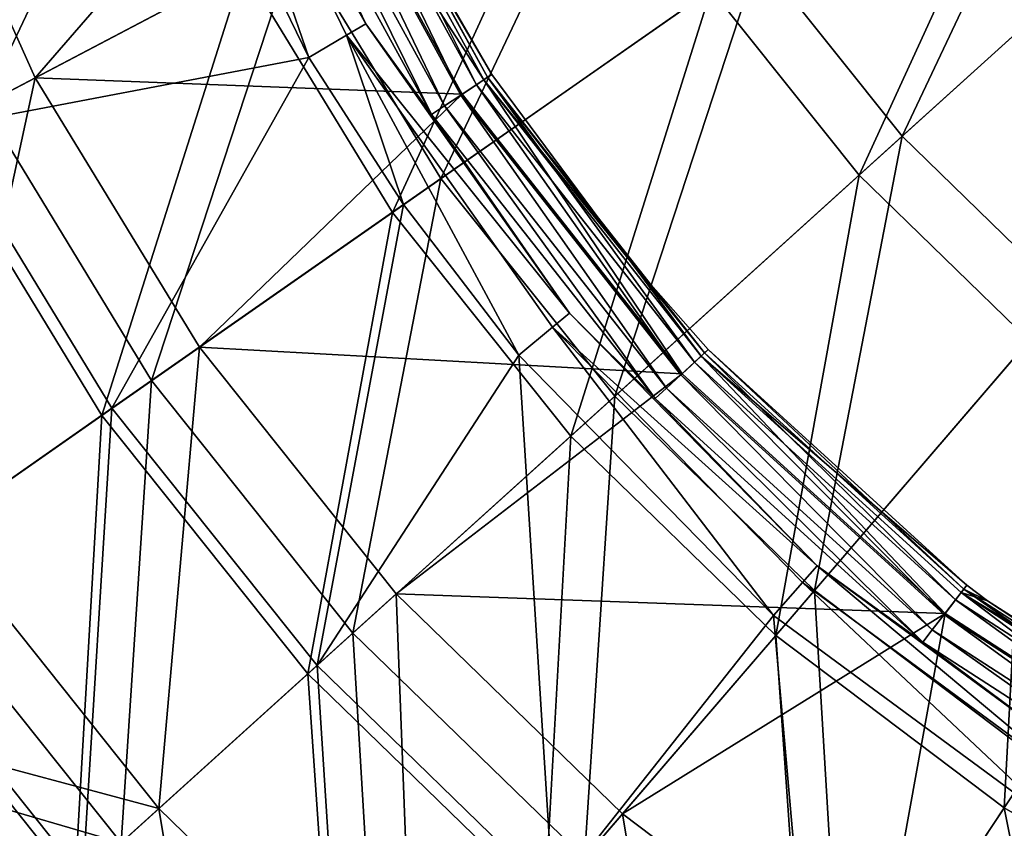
# Model space of a CAD drawing. Header units: millimetres. Extents: x 0 to 178, y -223 to 0.
# Tile 5 of 217: x 36 to 60, y -180 to -161. Entities that reach past the tile are written whole.
import ezdxf

# ---------------------------------------------------------------- set-up
doc = ezdxf.new("R2010")
doc.units = ezdxf.units.MM
doc.header["$LTSCALE"] = 25.4
doc.layers.get('0').update_dxf_attribs({"true_color": 0xff5454})

# ---------------------------------------------------------------- blocks, each defined once
blk = doc.blocks.new('VETRO-I-9132.STL#1')
at = {"color": 250, "true_color": 0x262626}
mesh = blk.add_polyface(dxfattribs=at)
corners = [(70.779, 107.882, -226.605), (71.218, 99.794, -226.605), (70.708, 105.177, -226.605), (71.067, 110.572, -226.605), (72.288, 115.84, -226.605), (72.585, 94.562, -226.605), (74.337, 120.844, -226.605), (74.774, 89.618, -226.605), (77.163, 125.454, -226.605), (77.728, 85.089, -226.605), (80.692, 129.551, -226.605), (81.37, 81.092, -226.605), (84.832, 133.029, -226.605), (85.606, 77.731, -226.605), (89.477, 135.798, -226.605), (90.326, 75.093, -226.605), (94.505, 137.786, -226.605), (95.408, 73.247, -226.605), (99.787, 138.941, -226.605), (100.721, 72.239, -226.605), (105.187, 139.235, -226.605), (106.126, 72.097, -226.605), (110.563, 138.658, -226.605), (111.484, 72.824, -226.605), (115.777, 137.226, -226.605), (116.656, 74.401, -226.605), (120.694, 134.977, -226.605), (121.509, 76.787, -226.605), (125.187, 131.968, -226.605), (125.915, 79.921, -226.605), (129.139, 128.277, -226.605), (129.762, 83.72, -226.605), (132.447, 124, -226.605), (132.95, 88.088, -226.605), (135.027, 119.248, -226.605), (135.395, 92.911, -226.605), (136.811, 114.143, -226.605), (137.036, 98.063, -226.605), (137.753, 108.819, -226.605), (137.828, 103.412, -226.605)]
mesh.append_faces([[corners[k] for k in face] for face in [(0, 1, 2), (37, 38, 39)]], dxfattribs={"vtx0": -1, "color": 250})
mesh.append_faces([[corners[k] for k in face] for face in [(1, 4, 5), (5, 6, 7), (7, 8, 9), (9, 10, 11), (11, 12, 13), (13, 14, 15), (15, 16, 17), (17, 18, 19), (19, 20, 21), (21, 22, 23), (23, 24, 25), (25, 26, 27), (27, 28, 29), (29, 30, 31), (31, 32, 33), (33, 34, 35), (35, 36, 37)]], dxfattribs={"vtx0": -1, "vtx1": -1, "color": 250})
mesh.append_faces([[corners[k] for k in face] for face in [(1, 0, 3), (1, 3, 4), (5, 4, 6), (7, 6, 8), (9, 8, 10), (11, 10, 12), (13, 12, 14), (15, 14, 16), (17, 16, 18), (19, 18, 20), (21, 20, 22), (23, 22, 24), (25, 24, 26), (27, 26, 28), (29, 28, 30), (31, 30, 32), (33, 32, 34), (35, 34, 36), (37, 36, 38)]], dxfattribs={"vtx0": -1, "vtx2": -1, "color": 250})
at = {"color": 35, "true_color": 0x816c61}
mesh = blk.add_polyface(dxfattribs=at)
corners = [(55.172, 87.221, -240.541), (50.483, 77.321, -247.617), (47.357, 84.29, -247.617), (57.869, 81.208, -240.541)]
mesh.append_faces([[corners[k] for k in face] for face in [(0, 1, 2), (1, 0, 3)]], dxfattribs={"vtx0": -1, "color": 35})
mesh = blk.add_polyface(dxfattribs=at)
corners = [(49.214, 76.653, -246.448), (53.86, 86.729, -239.288), (46.014, 83.786, -246.448), (56.629, 80.556, -239.288)]
mesh.append_faces([[corners[k] for k in face] for face in [(0, 1, 2), (1, 0, 3)]], dxfattribs={"vtx0": -1, "color": 35})
mesh = blk.add_polyface(dxfattribs=at)
corners = [(55.375, 86.574, -383.128), (59.521, 79.239, -384.578), (59.068, 78.972, -383.128), (55.865, 86.765, -384.578)]
mesh.append_faces([[corners[k] for k in face] for face in [(0, 1, 2), (1, 0, 3)]], dxfattribs={"vtx0": -1, "color": 35})
mesh = blk.add_polyface(dxfattribs=at)
corners = [(55.865, 86.765, -384.578), (56.965, 84.602, -385.009), (59.521, 79.239, -384.578)]
mesh.append_faces([[corners[k] for k in face] for face in [(0, 1, 2)]], dxfattribs={"color": 35})
mesh = blk.add_polyface(dxfattribs=at)
corners = [(55.375, 86.574, -383.128), (58.176, 78.446, -381.985), (54.41, 86.198, -381.985), (59.068, 78.972, -383.128)]
mesh.append_faces([[corners[k] for k in face] for face in [(0, 1, 2), (1, 0, 3)]], dxfattribs={"vtx0": -1, "color": 35})
mesh = blk.add_polyface(dxfattribs=at)
corners = [(76.876, 86.472, -229.783), (72.2, 76.58, -234.565), (68.81, 80.833, -234.565), (79.496, 83.186, -229.783)]
mesh.append_faces([[corners[k] for k in face] for face in [(0, 1, 2), (1, 0, 3)]], dxfattribs={"vtx0": -1, "color": 35})
mesh = blk.add_polyface(dxfattribs=at)
corners = [(54.41, 86.198, -381.985), (49.472, 76.789, -374.863), (46.287, 83.889, -374.863)]
mesh.append_faces([[corners[k] for k in face] for face in [(0, 1, 2)]], dxfattribs={"color": 35})
mesh = blk.add_polyface(dxfattribs=at)
corners = [(58.176, 78.446, -381.985), (49.472, 76.789, -374.863), (54.41, 86.198, -381.985)]
mesh.append_faces([[corners[k] for k in face] for face in [(0, 1, 2)]], dxfattribs={"color": 35})
mesh = blk.add_polyface(dxfattribs=at)
corners = [(71.186, 75.662, -233.217), (75.784, 85.709, -228.327), (67.689, 80.049, -233.217), (78.508, 82.291, -228.327)]
mesh.append_faces([[corners[k] for k in face] for face in [(0, 1, 2), (1, 0, 3)]], dxfattribs={"vtx0": -1, "color": 35})
mesh = blk.add_polyface(dxfattribs=at)
corners = [(65.98, 85.477, -234.565), (61.298, 75.581, -240.541), (57.869, 81.208, -240.541), (68.81, 80.833, -234.565)]
mesh.append_faces([[corners[k] for k in face] for face in [(0, 1, 2), (1, 0, 3)]], dxfattribs={"vtx0": -1, "color": 35})
mesh = blk.add_polyface(dxfattribs=at)
corners = [(62.312, 77.915, -382.286), (57.756, 84.953, -381.573), (61.797, 77.574, -381.573), (58.32, 85.204, -382.286)]
mesh.append_faces([[corners[k] for k in face] for face in [(0, 1, 2), (1, 0, 3)]], dxfattribs={"vtx0": -1, "color": 35})
mesh = blk.add_polyface(dxfattribs=at)
corners = [(58.418, 85.248, -384.886), (62.136, 77.798, -385.23), (58.128, 85.119, -385.23), (62.402, 77.974, -384.886)]
mesh.append_faces([[corners[k] for k in face] for face in [(0, 1, 2), (1, 0, 3)]], dxfattribs={"vtx0": -1, "color": 35})
mesh = blk.add_polyface(dxfattribs=at)
corners = [(58.32, 85.204, -382.286), (62.312, 77.915, -382.286), (62.498, 78.037, -383.202)]
mesh.append_faces([[corners[k] for k in face] for face in [(0, 1, 2)]], dxfattribs={"color": 35})
mesh = blk.add_polyface(dxfattribs=at)
corners = [(58.32, 85.204, -382.286), (62.498, 78.037, -383.202), (59.438, 83.352, -383.202)]
mesh.append_faces([[corners[k] for k in face] for face in [(0, 1, 2)]], dxfattribs={"color": 35})
mesh = blk.add_polyface(dxfattribs=at)
corners = [(58.418, 85.248, -384.886), (59.438, 83.352, -384.433), (62.402, 77.974, -384.886)]
mesh.append_faces([[corners[k] for k in face] for face in [(0, 1, 2)]], dxfattribs={"color": 35})
mesh = blk.add_polyface(dxfattribs=at)
corners = [(58.128, 85.119, -385.23), (61.766, 77.554, -385.38), (57.722, 84.938, -385.38), (62.136, 77.798, -385.23)]
mesh.append_faces([[corners[k] for k in face] for face in [(0, 1, 2), (1, 0, 3)]], dxfattribs={"vtx0": -1, "color": 35})
mesh = blk.add_polyface(dxfattribs=at)
corners = [(45.008, 74.44, -366.778), (48.651, 84.775, -374.68), (41.564, 82.118, -366.778), (51.705, 77.965, -374.68)]
mesh.append_faces([[corners[k] for k in face] for face in [(0, 1, 2), (1, 0, 3)]], dxfattribs={"vtx0": -1, "color": 35})
mesh = blk.add_polyface(dxfattribs=at)
corners = [(57.756, 84.953, -381.573), (48.651, 84.775, -374.68), (51.705, 77.965, -374.68)]
mesh.append_faces([[corners[k] for k in face] for face in [(0, 1, 2)]], dxfattribs={"color": 35})
mesh = blk.add_polyface(dxfattribs=at)
corners = [(61.797, 77.574, -381.573), (57.756, 84.953, -381.573), (51.705, 77.965, -374.68)]
mesh.append_faces([[corners[k] for k in face] for face in [(0, 1, 2)]], dxfattribs={"color": 35})
mesh = blk.add_polyface(dxfattribs=at)
corners = [(60.149, 74.778, -239.288), (64.769, 84.84, -233.217), (56.629, 80.556, -239.288), (67.689, 80.049, -233.217)]
mesh.append_faces([[corners[k] for k in face] for face in [(0, 1, 2), (1, 0, 3)]], dxfattribs={"vtx0": -1, "color": 35})
mesh = blk.add_polyface(dxfattribs=at)
corners = [(57.301, 84.751, -385.3), (61.075, 77.097, -385.009), (56.965, 84.602, -385.009), (61.381, 77.3, -385.3)]
mesh.append_faces([[corners[k] for k in face] for face in [(0, 1, 2), (1, 0, 3)]], dxfattribs={"vtx0": -1, "color": 35})
mesh = blk.add_polyface(dxfattribs=at)
corners = [(57.722, 84.938, -385.38), (61.381, 77.3, -385.3), (57.301, 84.751, -385.3), (61.766, 77.554, -385.38)]
mesh.append_faces([[corners[k] for k in face] for face in [(0, 1, 2), (1, 0, 3)]], dxfattribs={"vtx0": -1, "color": 35})
mesh = blk.add_polyface(dxfattribs=at)
corners = [(56.965, 84.602, -385.009), (61.075, 77.097, -385.009), (59.521, 79.239, -384.578)]
mesh.append_faces([[corners[k] for k in face] for face in [(0, 1, 2)]], dxfattribs={"color": 35})
mesh = blk.add_polyface(dxfattribs=at)
corners = [(59.438, 83.352, -384.433), (62.498, 78.037, -384.433), (62.402, 77.974, -384.886)]
mesh.append_faces([[corners[k] for k in face] for face in [(0, 1, 2)]], dxfattribs={"color": 35})
mesh = blk.add_polyface(dxfattribs=at)
corners = [(59.438, 83.352, -384.433), (62.498, 78.037, -383.202), (62.498, 78.037, -384.433), (59.438, 83.352, -383.202)]
mesh.append_faces([[corners[k] for k in face] for face in [(0, 1, 2), (1, 0, 3)]], dxfattribs={"vtx0": -1, "color": 35})
mesh = blk.add_polyface(dxfattribs=at)
corners = [(79.496, 83.186, -229.783), (76.096, 72.786, -234.565), (72.2, 76.58, -234.565), (82.507, 80.254, -229.783)]
mesh.append_faces([[corners[k] for k in face] for face in [(0, 1, 2), (1, 0, 3)]], dxfattribs={"vtx0": -1, "color": 35})
mesh = blk.add_polyface(dxfattribs=at)
corners = [(75.205, 71.747, -233.217), (78.508, 82.291, -228.327), (71.186, 75.662, -233.217), (81.638, 79.243, -228.327)]
mesh.append_faces([[corners[k] for k in face] for face in [(0, 1, 2), (1, 0, 3)]], dxfattribs={"vtx0": -1, "color": 35})
mesh = blk.add_polyface(dxfattribs=at)
corners = [(57.869, 81.208, -240.541), (54.458, 70.799, -247.617), (50.483, 77.321, -247.617), (61.298, 75.581, -240.541)]
mesh.append_faces([[corners[k] for k in face] for face in [(0, 1, 2), (1, 0, 3)]], dxfattribs={"vtx0": -1, "color": 35})
mesh = blk.add_polyface(dxfattribs=at)
corners = [(68.81, 80.833, -234.565), (65.405, 70.428, -240.541), (61.298, 75.581, -240.541), (72.2, 76.58, -234.565)]
mesh.append_faces([[corners[k] for k in face] for face in [(0, 1, 2), (1, 0, 3)]], dxfattribs={"vtx0": -1, "color": 35})
mesh = blk.add_polyface(dxfattribs=at)
corners = [(53.282, 69.977, -246.448), (56.629, 80.556, -239.288), (49.214, 76.653, -246.448), (60.149, 74.778, -239.288)]
mesh.append_faces([[corners[k] for k in face] for face in [(0, 1, 2), (1, 0, 3)]], dxfattribs={"vtx0": -1, "color": 35})
mesh = blk.add_polyface(dxfattribs=at)
corners = [(64.366, 69.488, -239.288), (67.689, 80.049, -233.217), (60.149, 74.778, -239.288), (71.186, 75.662, -233.217)]
mesh.append_faces([[corners[k] for k in face] for face in [(0, 1, 2), (1, 0, 3)]], dxfattribs={"vtx0": -1, "color": 35})
mesh = blk.add_polyface(dxfattribs=at)
corners = [(59.068, 78.972, -383.128), (64.337, 72.398, -384.578), (63.932, 72.061, -383.128), (59.521, 79.239, -384.578)]
mesh.append_faces([[corners[k] for k in face] for face in [(0, 1, 2), (1, 0, 3)]], dxfattribs={"vtx0": -1, "color": 35})
mesh = blk.add_polyface(dxfattribs=at)
corners = [(59.521, 79.239, -384.578), (61.075, 77.097, -385.009), (64.337, 72.398, -384.578)]
mesh.append_faces([[corners[k] for k in face] for face in [(0, 1, 2)]], dxfattribs={"color": 35})
mesh = blk.add_polyface(dxfattribs=at)
corners = [(60.415, 74.964, -381.985), (58.176, 78.446, -381.985), (59.068, 78.972, -383.128)]
mesh.append_faces([[corners[k] for k in face] for face in [(0, 1, 2)]], dxfattribs={"color": 35})
mesh = blk.add_polyface(dxfattribs=at)
corners = [(63.932, 72.061, -383.128), (63.136, 71.399, -381.985), (59.068, 78.972, -383.128)]
mesh.append_faces([[corners[k] for k in face] for face in [(0, 1, 2)]], dxfattribs={"color": 35})
mesh = blk.add_polyface(dxfattribs=at)
corners = [(63.136, 71.399, -381.985), (60.415, 74.964, -381.985), (59.068, 78.972, -383.128)]
mesh.append_faces([[corners[k] for k in face] for face in [(0, 1, 2)]], dxfattribs={"color": 35})
mesh = blk.add_polyface(dxfattribs=at)
corners = [(58.176, 78.446, -381.985), (53.521, 70.144, -374.863), (49.472, 76.789, -374.863)]
mesh.append_faces([[corners[k] for k in face] for face in [(0, 1, 2)]], dxfattribs={"color": 35})
mesh = blk.add_polyface(dxfattribs=at)
corners = [(60.415, 74.964, -381.985), (53.521, 70.144, -374.863), (58.176, 78.446, -381.985)]
mesh.append_faces([[corners[k] for k in face] for face in [(0, 1, 2)]], dxfattribs={"color": 35})
mesh = blk.add_polyface(dxfattribs=at)
corners = [(62.498, 78.037, -383.202), (62.312, 77.915, -382.286), (65.789, 73.606, -383.202)]
mesh.append_faces([[corners[k] for k in face] for face in [(0, 1, 2)]], dxfattribs={"color": 35})
mesh = blk.add_polyface(dxfattribs=at)
corners = [(62.498, 78.037, -384.433), (65.789, 73.606, -384.433), (62.402, 77.974, -384.886)]
mesh.append_faces([[corners[k] for k in face] for face in [(0, 1, 2)]], dxfattribs={"color": 35})
mesh = blk.add_polyface(dxfattribs=at)
corners = [(62.498, 78.037, -384.433), (65.789, 73.606, -383.202), (65.789, 73.606, -384.433), (62.498, 78.037, -383.202)]
mesh.append_faces([[corners[k] for k in face] for face in [(0, 1, 2), (1, 0, 3)]], dxfattribs={"vtx0": -1, "color": 35})
mesh = blk.add_polyface(dxfattribs=at)
corners = [(49.387, 67.254, -366.778), (51.705, 77.965, -374.68), (45.008, 74.44, -366.778), (55.59, 71.591, -374.68)]
mesh.append_faces([[corners[k] for k in face] for face in [(0, 1, 2), (1, 0, 3)]], dxfattribs={"vtx0": -1, "color": 35})
mesh = blk.add_polyface(dxfattribs=at)
corners = [(61.797, 77.574, -381.573), (51.705, 77.965, -374.68), (55.59, 71.591, -374.68)]
mesh.append_faces([[corners[k] for k in face] for face in [(0, 1, 2)]], dxfattribs={"color": 35})
mesh = blk.add_polyface(dxfattribs=at)
corners = [(62.136, 77.798, -385.23), (66.97, 70.936, -385.38), (61.766, 77.554, -385.38), (67.295, 71.238, -385.23)]
mesh.append_faces([[corners[k] for k in face] for face in [(0, 1, 2), (1, 0, 3)]], dxfattribs={"vtx0": -1, "color": 35})
mesh = blk.add_polyface(dxfattribs=at)
corners = [(66.997, 70.961, -381.573), (62.312, 77.915, -382.286), (61.797, 77.574, -381.573), (67.45, 71.381, -382.286)]
mesh.append_faces([[corners[k] for k in face] for face in [(0, 1, 2), (1, 0, 3)]], dxfattribs={"vtx0": -1, "color": 35})
mesh = blk.add_polyface(dxfattribs=at)
corners = [(62.402, 77.974, -384.886), (67.295, 71.238, -385.23), (62.136, 77.798, -385.23), (67.528, 71.454, -384.886)]
mesh.append_faces([[corners[k] for k in face] for face in [(0, 1, 2), (1, 0, 3)]], dxfattribs={"vtx0": -1, "color": 35})
mesh = blk.add_polyface(dxfattribs=at)
corners = [(62.312, 77.915, -382.286), (67.45, 71.381, -382.286), (65.789, 73.606, -383.202)]
mesh.append_faces([[corners[k] for k in face] for face in [(0, 1, 2)]], dxfattribs={"color": 35})
mesh = blk.add_polyface(dxfattribs=at)
corners = [(62.402, 77.974, -384.886), (65.789, 73.606, -384.433), (67.528, 71.454, -384.886)]
mesh.append_faces([[corners[k] for k in face] for face in [(0, 1, 2)]], dxfattribs={"color": 35})
mesh = blk.add_polyface(dxfattribs=at)
corners = [(66.997, 70.961, -381.573), (61.797, 77.574, -381.573), (55.59, 71.591, -374.68)]
mesh.append_faces([[corners[k] for k in face] for face in [(0, 1, 2)]], dxfattribs={"color": 35})
mesh = blk.add_polyface(dxfattribs=at)
corners = [(61.766, 77.554, -385.38), (66.632, 70.622, -385.3), (61.381, 77.3, -385.3), (66.97, 70.936, -385.38)]
mesh.append_faces([[corners[k] for k in face] for face in [(0, 1, 2), (1, 0, 3)]], dxfattribs={"vtx0": -1, "color": 35})
mesh = blk.add_polyface(dxfattribs=at)
corners = [(50.483, 77.321, -247.617), (48.397, 66.562, -255.681), (43.939, 73.877, -255.681), (54.458, 70.799, -247.617)]
mesh.append_faces([[corners[k] for k in face] for face in [(0, 1, 2), (1, 0, 3)]], dxfattribs={"vtx0": -1, "color": 35})
mesh = blk.add_polyface(dxfattribs=at)
corners = [(61.381, 77.3, -385.3), (66.364, 70.372, -385.009), (61.075, 77.097, -385.009), (66.632, 70.622, -385.3)]
mesh.append_faces([[corners[k] for k in face] for face in [(0, 1, 2), (1, 0, 3)]], dxfattribs={"vtx0": -1, "color": 35})
mesh = blk.add_polyface(dxfattribs=at)
corners = [(66.364, 70.372, -385.009), (64.337, 72.398, -384.578), (61.075, 77.097, -385.009)]
mesh.append_faces([[corners[k] for k in face] for face in [(0, 1, 2)]], dxfattribs={"color": 35})
mesh = blk.add_polyface(dxfattribs=at)
corners = [(47.191, 65.719, -254.588), (49.214, 76.653, -246.448), (42.637, 73.192, -254.588), (53.282, 69.977, -246.448)]
mesh.append_faces([[corners[k] for k in face] for face in [(0, 1, 2), (1, 0, 3)]], dxfattribs={"vtx0": -1, "color": 35})
mesh = blk.add_polyface(dxfattribs=at)
corners = [(49.472, 76.789, -374.863), (47.4, 65.865, -366.758), (42.862, 73.311, -366.758), (53.521, 70.144, -374.863)]
mesh.append_faces([[corners[k] for k in face] for face in [(0, 1, 2), (1, 0, 3)]], dxfattribs={"vtx0": -1, "color": 35})
mesh = blk.add_polyface(dxfattribs=at)
corners = [(72.2, 76.58, -234.565), (70.126, 65.831, -240.541), (65.405, 70.428, -240.541), (76.096, 72.786, -234.565)]
mesh.append_faces([[corners[k] for k in face] for face in [(0, 1, 2), (1, 0, 3)]], dxfattribs={"vtx0": -1, "color": 35})
mesh = blk.add_polyface(dxfattribs=at)
corners = [(69.213, 64.767, -239.288), (71.186, 75.662, -233.217), (64.366, 69.488, -239.288), (75.205, 71.747, -233.217)]
mesh.append_faces([[corners[k] for k in face] for face in [(0, 1, 2), (1, 0, 3)]], dxfattribs={"vtx0": -1, "color": 35})
mesh = blk.add_polyface(dxfattribs=at)
corners = [(61.298, 75.581, -240.541), (59.218, 64.827, -247.617), (54.458, 70.799, -247.617), (65.405, 70.428, -240.541)]
mesh.append_faces([[corners[k] for k in face] for face in [(0, 1, 2), (1, 0, 3)]], dxfattribs={"vtx0": -1, "color": 35})
mesh = blk.add_polyface(dxfattribs=at)
corners = [(60.415, 74.964, -381.985), (58.371, 64.059, -374.863), (53.521, 70.144, -374.863)]
mesh.append_faces([[corners[k] for k in face] for face in [(0, 1, 2)]], dxfattribs={"color": 35})
mesh = blk.add_polyface(dxfattribs=at)
corners = [(63.136, 71.399, -381.985), (58.371, 64.059, -374.863), (60.415, 74.964, -381.985)]
mesh.append_faces([[corners[k] for k in face] for face in [(0, 1, 2)]], dxfattribs={"color": 35})
mesh = blk.add_polyface(dxfattribs=at)
corners = [(58.155, 63.864, -246.448), (60.149, 74.778, -239.288), (53.282, 69.977, -246.448), (64.366, 69.488, -239.288)]
mesh.append_faces([[corners[k] for k in face] for face in [(0, 1, 2), (1, 0, 3)]], dxfattribs={"vtx0": -1, "color": 35})
mesh = blk.add_polyface(dxfattribs=at)
corners = [(65.789, 73.606, -384.433), (67.612, 71.533, -384.433), (67.528, 71.454, -384.886)]
mesh.append_faces([[corners[k] for k in face] for face in [(0, 1, 2)]], dxfattribs={"color": 35})
mesh = blk.add_polyface(dxfattribs=at)
corners = [(65.789, 73.606, -384.433), (67.612, 71.533, -383.202), (67.612, 71.533, -384.433), (65.789, 73.606, -383.202)]
mesh.append_faces([[corners[k] for k in face] for face in [(0, 1, 2), (1, 0, 3)]], dxfattribs={"vtx0": -1, "color": 35})
mesh = blk.add_polyface(dxfattribs=at)
corners = [(65.789, 73.606, -383.202), (67.45, 71.381, -382.286), (67.612, 71.533, -383.202)]
mesh.append_faces([[corners[k] for k in face] for face in [(0, 1, 2)]], dxfattribs={"color": 35})
mesh = blk.add_polyface(dxfattribs=at)
corners = [(76.096, 72.786, -234.565), (75.386, 61.861, -240.541), (70.126, 65.831, -240.541), (80.437, 69.51, -234.565)]
mesh.append_faces([[corners[k] for k in face] for face in [(0, 1, 2), (1, 0, 3)]], dxfattribs={"vtx0": -1, "color": 35})
mesh = blk.add_polyface(dxfattribs=at)
corners = [(63.932, 72.061, -383.128), (70.188, 66.417, -384.578), (69.843, 66.02, -383.128), (64.337, 72.398, -384.578)]
mesh.append_faces([[corners[k] for k in face] for face in [(0, 1, 2), (1, 0, 3)]], dxfattribs={"vtx0": -1, "color": 35})
mesh = blk.add_polyface(dxfattribs=at)
corners = [(64.337, 72.398, -384.578), (66.364, 70.372, -385.009), (70.188, 66.417, -384.578)]
mesh.append_faces([[corners[k] for k in face] for face in [(0, 1, 2)]], dxfattribs={"color": 35})
mesh = blk.add_polyface(dxfattribs=at)
corners = [(63.932, 72.061, -383.128), (69.163, 65.239, -381.985), (63.136, 71.399, -381.985), (69.843, 66.02, -383.128)]
mesh.append_faces([[corners[k] for k in face] for face in [(0, 1, 2), (1, 0, 3)]], dxfattribs={"vtx0": -1, "color": 35})
mesh = blk.add_polyface(dxfattribs=at)
corners = [(74.614, 60.692, -239.288), (75.205, 71.747, -233.217), (69.213, 64.767, -239.288), (79.683, 68.368, -233.217)]
mesh.append_faces([[corners[k] for k in face] for face in [(0, 1, 2), (1, 0, 3)]], dxfattribs={"vtx0": -1, "color": 35})
mesh = blk.add_polyface(dxfattribs=at)
corners = [(54.632, 60.674, -366.778), (55.59, 71.591, -374.68), (49.387, 67.254, -366.778), (60.242, 65.754, -374.68)]
mesh.append_faces([[corners[k] for k in face] for face in [(0, 1, 2), (1, 0, 3)]], dxfattribs={"vtx0": -1, "color": 35})
mesh = blk.add_polyface(dxfattribs=at)
corners = [(66.997, 70.961, -381.573), (55.59, 71.591, -374.68), (60.242, 65.754, -374.68)]
mesh.append_faces([[corners[k] for k in face] for face in [(0, 1, 2)]], dxfattribs={"color": 35})
mesh = blk.add_polyface(dxfattribs=at)
corners = [(67.45, 71.381, -382.286), (73.728, 65.959, -383.202), (67.612, 71.533, -383.202), (73.592, 65.783, -382.286)]
mesh.append_faces([[corners[k] for k in face] for face in [(0, 1, 2), (1, 0, 3)]], dxfattribs={"vtx0": -1, "color": 35})
mesh = blk.add_polyface(dxfattribs=at)
corners = [(67.612, 71.533, -384.433), (73.657, 65.867, -384.886), (67.528, 71.454, -384.886), (73.728, 65.959, -384.433)]
mesh.append_faces([[corners[k] for k in face] for face in [(0, 1, 2), (1, 0, 3)]], dxfattribs={"vtx0": -1, "color": 35})
mesh = blk.add_polyface(dxfattribs=at)
corners = [(67.612, 71.533, -383.202), (73.728, 65.959, -384.433), (67.612, 71.533, -384.433), (73.728, 65.959, -383.202)]
mesh.append_faces([[corners[k] for k in face] for face in [(0, 1, 2), (1, 0, 3)]], dxfattribs={"vtx0": -1, "color": 35})
mesh = blk.add_polyface(dxfattribs=at)
corners = [(63.945, 58.63, -374.863), (58.371, 64.059, -374.863), (63.136, 71.399, -381.985)]
mesh.append_faces([[corners[k] for k in face] for face in [(0, 1, 2)]], dxfattribs={"color": 35})
mesh = blk.add_polyface(dxfattribs=at)
corners = [(69.163, 65.239, -381.985), (63.945, 58.63, -374.863), (63.136, 71.399, -381.985)]
mesh.append_faces([[corners[k] for k in face] for face in [(0, 1, 2)]], dxfattribs={"color": 35})
mesh = blk.add_polyface(dxfattribs=at)
corners = [(67.295, 71.238, -385.23), (73.193, 65.264, -385.38), (66.97, 70.936, -385.38), (73.463, 65.616, -385.23)]
mesh.append_faces([[corners[k] for k in face] for face in [(0, 1, 2), (1, 0, 3)]], dxfattribs={"vtx0": -1, "color": 35})
mesh = blk.add_polyface(dxfattribs=at)
corners = [(73.215, 65.293, -381.573), (67.45, 71.381, -382.286), (66.997, 70.961, -381.573), (73.592, 65.783, -382.286)]
mesh.append_faces([[corners[k] for k in face] for face in [(0, 1, 2), (1, 0, 3)]], dxfattribs={"vtx0": -1, "color": 35})
mesh = blk.add_polyface(dxfattribs=at)
corners = [(67.528, 71.454, -384.886), (73.463, 65.616, -385.23), (67.295, 71.238, -385.23), (73.657, 65.867, -384.886)]
mesh.append_faces([[corners[k] for k in face] for face in [(0, 1, 2), (1, 0, 3)]], dxfattribs={"vtx0": -1, "color": 35})
mesh = blk.add_polyface(dxfattribs=at)
corners = [(54.458, 70.799, -247.617), (53.737, 59.863, -255.681), (48.397, 66.562, -255.681), (59.218, 64.827, -247.617)]
mesh.append_faces([[corners[k] for k in face] for face in [(0, 1, 2), (1, 0, 3)]], dxfattribs={"vtx0": -1, "color": 35})
mesh = blk.add_polyface(dxfattribs=at)
corners = [(73.215, 65.293, -381.573), (66.997, 70.961, -381.573), (60.242, 65.754, -374.68)]
mesh.append_faces([[corners[k] for k in face] for face in [(0, 1, 2)]], dxfattribs={"color": 35})
mesh = blk.add_polyface(dxfattribs=at)
corners = [(66.97, 70.936, -385.38), (72.911, 64.899, -385.3), (66.632, 70.622, -385.3), (73.193, 65.264, -385.38)]
mesh.append_faces([[corners[k] for k in face] for face in [(0, 1, 2), (1, 0, 3)]], dxfattribs={"vtx0": -1, "color": 35})
mesh = blk.add_polyface(dxfattribs=at)
corners = [(66.632, 70.622, -385.3), (72.687, 64.608, -385.009), (66.364, 70.372, -385.009), (72.911, 64.899, -385.3)]
mesh.append_faces([[corners[k] for k in face] for face in [(0, 1, 2), (1, 0, 3)]], dxfattribs={"vtx0": -1, "color": 35})
mesh = blk.add_polyface(dxfattribs=at)
corners = [(65.405, 70.428, -240.541), (64.69, 59.498, -247.617), (59.218, 64.827, -247.617), (70.126, 65.831, -240.541)]
mesh.append_faces([[corners[k] for k in face] for face in [(0, 1, 2), (1, 0, 3)]], dxfattribs={"vtx0": -1, "color": 35})
mesh = blk.add_polyface(dxfattribs=at)
corners = [(72.687, 64.608, -385.009), (70.188, 66.417, -384.578), (66.364, 70.372, -385.009)]
mesh.append_faces([[corners[k] for k in face] for face in [(0, 1, 2)]], dxfattribs={"color": 35})
mesh = blk.add_polyface(dxfattribs=at)
corners = [(53.521, 70.144, -374.863), (52.834, 59.047, -366.758), (47.4, 65.865, -366.758), (58.371, 64.059, -374.863)]
mesh.append_faces([[corners[k] for k in face] for face in [(0, 1, 2), (1, 0, 3)]], dxfattribs={"vtx0": -1, "color": 35})
mesh = blk.add_polyface(dxfattribs=at)
corners = [(52.646, 58.876, -254.588), (53.282, 69.977, -246.448), (47.191, 65.719, -254.588), (58.155, 63.864, -246.448)]
mesh.append_faces([[corners[k] for k in face] for face in [(0, 1, 2), (1, 0, 3)]], dxfattribs={"vtx0": -1, "color": 35})
mesh = blk.add_polyface(dxfattribs=at)
corners = [(63.756, 58.409, -246.448), (64.366, 69.488, -239.288), (58.155, 63.864, -246.448), (69.213, 64.767, -239.288)]
mesh.append_faces([[corners[k] for k in face] for face in [(0, 1, 2), (1, 0, 3)]], dxfattribs={"vtx0": -1, "color": 35})
mesh = blk.add_polyface(dxfattribs=at)
corners = [(80.482, 57.325, -239.288), (79.683, 68.368, -233.217), (74.614, 60.692, -239.288), (84.549, 65.576, -233.217)]
mesh.append_faces([[corners[k] for k in face] for face in [(0, 1, 2), (1, 0, 3)]], dxfattribs={"vtx0": -1, "color": 35})
mesh = blk.add_polyface(dxfattribs=at)
corners = [(54.632, 60.674, -366.778), (44.043, 63.518, -357.99), (49.799, 56.298, -357.99), (49.387, 67.254, -366.778)]
mesh.append_faces([[corners[k] for k in face] for face in [(0, 1, 2), (1, 0, 3)]], dxfattribs={"vtx0": -1, "color": 35})
mesh = blk.add_polyface(dxfattribs=at)
corners = [(43.211, 62.937, -264.609), (53.737, 59.863, -255.681), (49.046, 55.617, -264.609), (48.397, 66.562, -255.681)]
mesh.append_faces([[corners[k] for k in face] for face in [(0, 1, 2), (1, 0, 3)]], dxfattribs={"vtx0": -1, "color": 35})
mesh = blk.add_polyface(dxfattribs=at)
corners = [(76.646, 61.006, -383.128), (70.188, 66.417, -384.578), (76.923, 61.453, -384.578), (69.843, 66.02, -383.128)]
mesh.append_faces([[corners[k] for k in face] for face in [(0, 1, 2), (1, 0, 3)]], dxfattribs={"vtx0": -1, "color": 35})
mesh = blk.add_polyface(dxfattribs=at)
corners = [(70.188, 66.417, -384.578), (72.687, 64.608, -385.009), (76.923, 61.453, -384.578)]
mesh.append_faces([[corners[k] for k in face] for face in [(0, 1, 2)]], dxfattribs={"color": 35})
mesh = blk.add_polyface(dxfattribs=at)
corners = [(69.843, 66.02, -383.128), (76.1, 60.125, -381.985), (69.163, 65.239, -381.985), (76.646, 61.006, -383.128)]
mesh.append_faces([[corners[k] for k in face] for face in [(0, 1, 2), (1, 0, 3)]], dxfattribs={"vtx0": -1, "color": 35})
mesh = blk.add_polyface(dxfattribs=at)
corners = [(73.592, 65.783, -382.286), (74.216, 65.587, -383.202), (73.728, 65.959, -383.202)]
mesh.append_faces([[corners[k] for k in face] for face in [(0, 1, 2)]], dxfattribs={"color": 35})
mesh = blk.add_polyface(dxfattribs=at)
corners = [(74.216, 65.587, -384.433), (73.657, 65.867, -384.886), (73.728, 65.959, -384.433)]
mesh.append_faces([[corners[k] for k in face] for face in [(0, 1, 2)]], dxfattribs={"color": 35})
mesh = blk.add_polyface(dxfattribs=at)
corners = [(73.728, 65.959, -383.202), (74.216, 65.587, -384.433), (73.728, 65.959, -384.433), (74.216, 65.587, -383.202)]
mesh.append_faces([[corners[k] for k in face] for face in [(0, 1, 2), (1, 0, 3)]], dxfattribs={"vtx0": -1, "color": 35})
mesh = blk.add_polyface(dxfattribs=at)
corners = [(52.646, 58.876, -254.588), (41.97, 62.069, -263.582), (47.923, 54.6, -263.582), (47.191, 65.719, -254.588)]
mesh.append_faces([[corners[k] for k in face] for face in [(0, 1, 2), (1, 0, 3)]], dxfattribs={"vtx0": -1, "color": 35})
mesh = blk.add_polyface(dxfattribs=at)
corners = [(42.145, 62.191, -357.793), (52.834, 59.047, -366.758), (48.082, 54.743, -357.793), (47.4, 65.865, -366.758)]
mesh.append_faces([[corners[k] for k in face] for face in [(0, 1, 2), (1, 0, 3)]], dxfattribs={"vtx0": -1, "color": 35})
mesh = blk.add_polyface(dxfattribs=at)
corners = [(60.66, 54.803, -366.778), (60.242, 65.754, -374.68), (54.632, 60.674, -366.778), (65.59, 60.546, -374.68)]
mesh.append_faces([[corners[k] for k in face] for face in [(0, 1, 2), (1, 0, 3)]], dxfattribs={"vtx0": -1, "color": 35})
mesh = blk.add_polyface(dxfattribs=at)
corners = [(73.215, 65.293, -381.573), (60.242, 65.754, -374.68), (65.59, 60.546, -374.68)]
mesh.append_faces([[corners[k] for k in face] for face in [(0, 1, 2)]], dxfattribs={"color": 35})
mesh = blk.add_polyface(dxfattribs=at)
corners = [(70.126, 65.831, -240.541), (70.786, 54.897, -247.617), (64.69, 59.498, -247.617), (75.386, 61.861, -240.541)]
mesh.append_faces([[corners[k] for k in face] for face in [(0, 1, 2), (1, 0, 3)]], dxfattribs={"vtx0": -1, "color": 35})
mesh = blk.add_polyface(dxfattribs=at)
corners = [(80.281, 60.727, -381.573), (73.592, 65.783, -382.286), (73.215, 65.293, -381.573), (80.572, 61.271, -382.286)]
mesh.append_faces([[corners[k] for k in face] for face in [(0, 1, 2), (1, 0, 3)]], dxfattribs={"vtx0": -1, "color": 35})
mesh = blk.add_polyface(dxfattribs=at)
corners = [(73.657, 65.867, -384.886), (80.473, 61.085, -385.23), (73.463, 65.616, -385.23), (80.623, 61.366, -384.886)]
mesh.append_faces([[corners[k] for k in face] for face in [(0, 1, 2), (1, 0, 3)]], dxfattribs={"vtx0": -1, "color": 35})
mesh = blk.add_polyface(dxfattribs=at)
corners = [(73.592, 65.783, -382.286), (80.677, 61.468, -383.202), (74.216, 65.587, -383.202)]
mesh.append_faces([[corners[k] for k in face] for face in [(0, 1, 2)]], dxfattribs={"color": 35})
mesh = blk.add_polyface(dxfattribs=at)
corners = [(80.572, 61.271, -382.286), (80.677, 61.468, -383.202), (73.592, 65.783, -382.286)]
mesh.append_faces([[corners[k] for k in face] for face in [(0, 1, 2)]], dxfattribs={"color": 35})
mesh = blk.add_polyface(dxfattribs=at)
corners = [(74.216, 65.587, -384.433), (80.623, 61.366, -384.886), (73.657, 65.867, -384.886)]
mesh.append_faces([[corners[k] for k in face] for face in [(0, 1, 2)]], dxfattribs={"color": 35})
mesh = blk.add_polyface(dxfattribs=at)
corners = [(73.463, 65.616, -385.23), (80.264, 60.694, -385.38), (73.193, 65.264, -385.38), (80.473, 61.085, -385.23)]
mesh.append_faces([[corners[k] for k in face] for face in [(0, 1, 2), (1, 0, 3)]], dxfattribs={"vtx0": -1, "color": 35})
mesh = blk.add_polyface(dxfattribs=at)
corners = [(80.677, 61.468, -384.433), (80.623, 61.366, -384.886), (74.216, 65.587, -384.433)]
mesh.append_faces([[corners[k] for k in face] for face in [(0, 1, 2)]], dxfattribs={"color": 35})
mesh = blk.add_polyface(dxfattribs=at)
corners = [(74.216, 65.587, -383.202), (80.677, 61.468, -384.433), (74.216, 65.587, -384.433), (80.677, 61.468, -383.202)]
mesh.append_faces([[corners[k] for k in face] for face in [(0, 1, 2), (1, 0, 3)]], dxfattribs={"vtx0": -1, "color": 35})
mesh = blk.add_polyface(dxfattribs=at)
corners = [(70.156, 53.943, -374.863), (63.945, 58.63, -374.863), (69.163, 65.239, -381.985)]
mesh.append_faces([[corners[k] for k in face] for face in [(0, 1, 2)]], dxfattribs={"color": 35})
mesh = blk.add_polyface(dxfattribs=at)
corners = [(73.215, 65.293, -381.573), (65.59, 60.546, -374.68), (71.548, 56.049, -374.68)]
mesh.append_faces([[corners[k] for k in face] for face in [(0, 1, 2)]], dxfattribs={"color": 35})
mesh = blk.add_polyface(dxfattribs=at)
corners = [(76.1, 60.125, -381.985), (70.156, 53.943, -374.863), (69.163, 65.239, -381.985)]
mesh.append_faces([[corners[k] for k in face] for face in [(0, 1, 2)]], dxfattribs={"color": 35})
mesh = blk.add_polyface(dxfattribs=at)
corners = [(80.281, 60.727, -381.573), (73.215, 65.293, -381.573), (71.548, 56.049, -374.68)]
mesh.append_faces([[corners[k] for k in face] for face in [(0, 1, 2)]], dxfattribs={"color": 35})
mesh = blk.add_polyface(dxfattribs=at)
corners = [(73.193, 65.264, -385.38), (80.046, 60.287, -385.3), (72.911, 64.899, -385.3), (80.264, 60.694, -385.38)]
mesh.append_faces([[corners[k] for k in face] for face in [(0, 1, 2), (1, 0, 3)]], dxfattribs={"vtx0": -1, "color": 35})
mesh = blk.add_polyface(dxfattribs=at)
corners = [(59.218, 64.827, -247.617), (59.873, 53.887, -255.681), (53.737, 59.863, -255.681), (64.69, 59.498, -247.617)]
mesh.append_faces([[corners[k] for k in face] for face in [(0, 1, 2), (1, 0, 3)]], dxfattribs={"vtx0": -1, "color": 35})
mesh = blk.add_polyface(dxfattribs=at)
corners = [(69.996, 53.7, -246.448), (69.213, 64.767, -239.288), (63.756, 58.409, -246.448), (74.614, 60.692, -239.288)]
mesh.append_faces([[corners[k] for k in face] for face in [(0, 1, 2), (1, 0, 3)]], dxfattribs={"vtx0": -1, "color": 35})
mesh = blk.add_polyface(dxfattribs=at)
corners = [(72.911, 64.899, -385.3), (79.873, 59.964, -385.009), (72.687, 64.608, -385.009), (80.046, 60.287, -385.3)]
mesh.append_faces([[corners[k] for k in face] for face in [(0, 1, 2), (1, 0, 3)]], dxfattribs={"vtx0": -1, "color": 35})
mesh = blk.add_polyface(dxfattribs=at)
corners = [(76.923, 61.453, -384.578), (72.687, 64.608, -385.009), (79.873, 59.964, -385.009)]
mesh.append_faces([[corners[k] for k in face] for face in [(0, 1, 2)]], dxfattribs={"color": 35})
mesh = blk.add_polyface(dxfattribs=at)
corners = [(58.371, 64.059, -374.863), (59.081, 52.963, -366.758), (52.834, 59.047, -366.758), (63.945, 58.63, -374.863)]
mesh.append_faces([[corners[k] for k in face] for face in [(0, 1, 2), (1, 0, 3)]], dxfattribs={"vtx0": -1, "color": 35})
mesh = blk.add_polyface(dxfattribs=at)
corners = [(58.915, 52.77, -254.588), (58.155, 63.864, -246.448), (52.646, 58.876, -254.588), (63.756, 58.409, -246.448)]
mesh.append_faces([[corners[k] for k in face] for face in [(0, 1, 2), (1, 0, 3)]], dxfattribs={"vtx0": -1, "color": 35})
mesh = blk.add_polyface(dxfattribs=at)
corners = [(75.386, 61.861, -240.541), (77.411, 51.096, -247.617), (70.786, 54.897, -247.617), (81.102, 58.582, -240.541)]
mesh.append_faces([[corners[k] for k in face] for face in [(0, 1, 2), (1, 0, 3)]], dxfattribs={"vtx0": -1, "color": 35})
mesh = blk.add_polyface(dxfattribs=at)
corners = [(56.414, 49.856, -357.99), (54.632, 60.674, -366.778), (49.799, 56.298, -357.99), (60.66, 54.803, -366.778)]
mesh.append_faces([[corners[k] for k in face] for face in [(0, 1, 2), (1, 0, 3)]], dxfattribs={"vtx0": -1, "color": 35})
mesh = blk.add_polyface(dxfattribs=at)
corners = [(67.377, 49.734, -366.778), (65.59, 60.546, -374.68), (60.66, 54.803, -366.778), (71.548, 56.049, -374.68)]
mesh.append_faces([[corners[k] for k in face] for face in [(0, 1, 2), (1, 0, 3)]], dxfattribs={"vtx0": -1, "color": 35})
mesh = blk.add_polyface(dxfattribs=at)
corners = [(76.777, 49.809, -246.448), (74.614, 60.692, -239.288), (69.996, 53.7, -246.448), (80.482, 57.325, -239.288)]
mesh.append_faces([[corners[k] for k in face] for face in [(0, 1, 2), (1, 0, 3)]], dxfattribs={"vtx0": -1, "color": 35})
mesh = blk.add_polyface(dxfattribs=at)
corners = [(80.281, 60.727, -381.573), (71.548, 56.049, -374.68), (78.022, 52.335, -374.68)]
mesh.append_faces([[corners[k] for k in face] for face in [(0, 1, 2)]], dxfattribs={"color": 35})

msp = doc.modelspace()

# ---------------------------------------------------------------- block references
at = {"color": 0}
msp.add_blockref('VETRO-I-9132.STL#1', (-15.066, -239.983, 385.38), dxfattribs=at)

doc.saveas('drawing.dxf')
